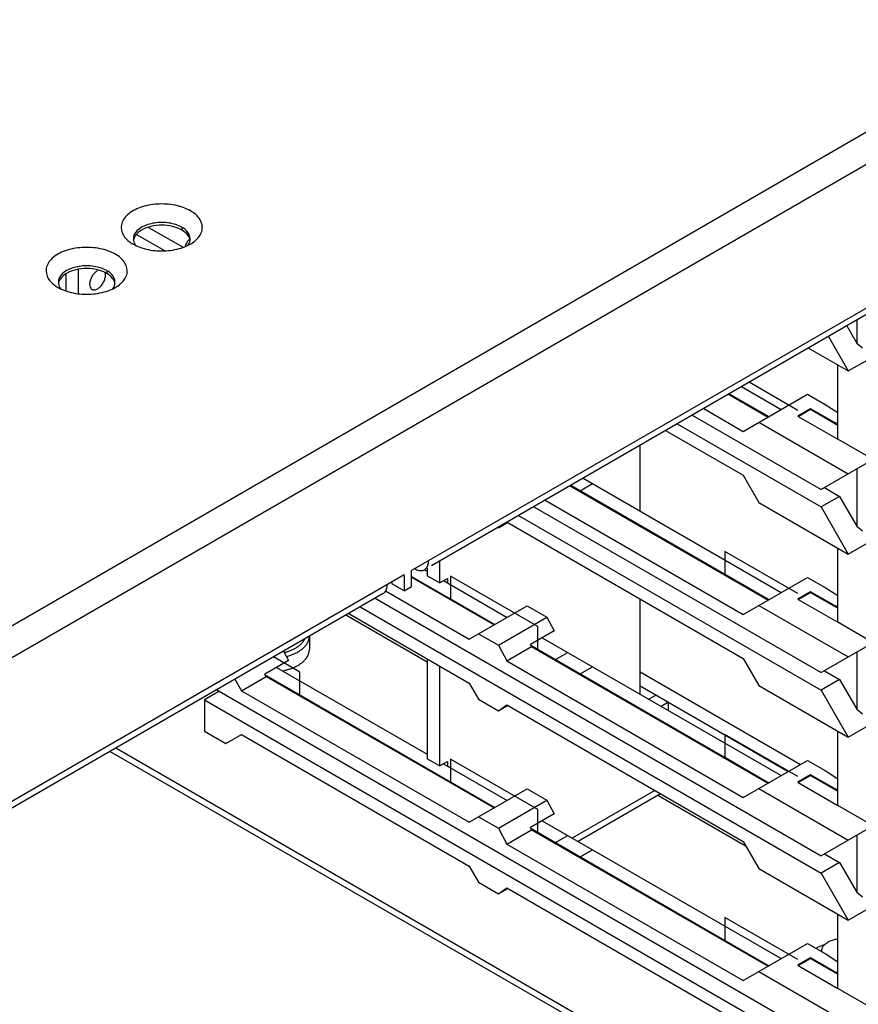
# Model space of a CAD drawing. Header units: inches. Extents: x 0 to 34, y 0 to 22.
# Tile 103 of 118: x 17.552 to 18.3, y 15.025 to 15.903. Entities that reach past the tile are written whole.
import ezdxf

# ---------------------------------------------------------------- set-up
doc = ezdxf.new("R2010")
doc.units = ezdxf.units.IN
doc.header["$LTSCALE"] = 1.87
doc.header["$MEASUREMENT"] = 0
doc.layers.get('0').update_dxf_attribs({"linetype": 'CONTINUOUS'})
doc.layers.add('5_ALL_CURVES', color=7, linetype='CONTINUOUS')

msp = doc.modelspace()

# ---------------------------------------------------------------- linework, layer by layer
at = {"color": 3, "linetype": 'CONTINUOUS'}
for p, q in [((19.91611, 16.73172), (16.96288, 15.02656)), ((19.92848, 16.71028), (16.97525, 15.00512)), ((18.82328, 15.94396), (17.90121, 15.41157)), ((18.80445, 15.92717), (17.91897, 15.41591)), ((17.65574, 15.71138), (17.6807, 15.69697)), ((18.28145, 15.5287), (18.28145, 15.59504)), ((18.18463, 15.5693), (18.21994, 15.54891)), ((18.2461, 15.54912), (18.28145, 15.5287)), ((18.10503, 15.46462), (18.10503, 15.52334)), ((18.04322, 15.48765), (18.21994, 15.38562)), ((18.28145, 15.36541), (18.28145, 15.43175)), ((17.92613, 15.42005), (17.92613, 15.40054)), ((17.89467, 15.4078), (17.34374, 15.0897)), ((17.89467, 15.4078), (17.89467, 15.39351)), ((17.90121, 15.39728), (17.90121, 15.41157)), ((17.90121, 15.40636), (17.97546, 15.36349)), ((17.92613, 15.40054), (17.9332, 15.40462)), ((17.9332, 15.40462), (17.9332, 15.40054)), ((17.87584, 15.39101), (17.34374, 15.08378)), ((17.89467, 15.39351), (17.90121, 15.39728)), ((18.10503, 15.30133), (18.10503, 15.38644)), ((18.2461, 15.38582), (18.28145, 15.36541)), ((18.00706, 15.34524), (18.21994, 15.22233)), ((17.92613, 15.32644), (17.92613, 15.23724)), ((18.10503, 15.32136), (18.24824, 15.23867)), ((17.77008, 15.31877), (17.97546, 15.20019)), ((18.13031, 15.2941), (18.12393, 15.29042)), ((18.13031, 15.28673), (18.13031, 15.2941)), ((18.28145, 15.20212), (18.28145, 15.26845)), ((18.30258, 14.86313), (17.63208, 15.25026)), ((18.29966, 14.87073), (17.63721, 15.25322)), ((17.92613, 15.23724), (17.9332, 15.24133)), ((17.9332, 15.24133), (17.9332, 15.23724)), ((18.2461, 15.22253), (18.28145, 15.20212)), ((18.11827, 15.2155), (18.04456, 15.17295)), ((18.12315, 15.21241), (18.04969, 15.16999)), ((18.00706, 15.18194), (18.21994, 15.05903)), ((18.28145, 15.03882), (18.28145, 15.10516)), ((18.2461, 15.05924), (18.28145, 15.03882))]:
    msp.add_line(p, q, dxfattribs=at)
at = {"color": 7, "linetype": 'CONTINUOUS'}
for p, q in [((17.66659, 15.71777), (17.6975, 15.69993)), ((17.69624, 15.71781), (17.69624, 15.71537)), ((17.60378, 15.68011), (17.60378, 15.65893)), ((17.62924, 15.67912), (17.62924, 15.67668)), ((17.59264, 15.67607), (17.59264, 15.66165)), ((18.28952, 15.62986), (18.29843, 15.61443)), ((18.29843, 15.635), (18.29843, 15.61443)), ((18.27308, 15.62037), (18.29082, 15.58963)), ((18.25533, 15.61012), (18.29082, 15.58963)), ((18.29843, 15.61443), (18.30344, 15.61026)), ((18.29082, 15.58963), (18.30881, 15.60001)), ((18.19559, 15.57563), (18.2309, 15.55524)), ((18.18392, 15.56889), (18.21923, 15.54851)), ((18.19713, 15.53575), (18.25441, 15.56882)), ((18.25441, 15.56882), (18.27019, 15.55971)), ((18.16183, 15.55613), (18.19713, 15.53575)), ((18.27019, 15.55971), (18.28145, 15.55248)), ((18.15158, 15.55021), (18.26661, 15.4838)), ((18.25724, 15.55596), (18.24575, 15.54932)), ((18.2461, 15.54912), (18.24575, 15.54932)), ((18.2461, 15.54912), (18.25706, 15.55545)), ((18.25706, 15.55545), (18.28145, 15.54136)), ((18.27863, 15.54361), (18.25724, 15.55596)), ((18.25724, 15.55596), (18.25724, 15.55545)), ((18.13814, 15.54246), (18.26661, 15.46828)), ((18.2111, 15.54381), (18.29082, 15.49778)), ((18.28145, 15.54265), (18.27863, 15.54361)), ((18.27863, 15.54361), (18.27863, 15.54299)), ((18.12789, 15.53654), (18.19713, 15.49656)), ((18.31292, 15.51054), (18.28145, 15.5287)), ((18.31292, 15.51054), (18.26661, 15.4838)), ((18.19713, 15.49656), (18.2111, 15.47237)), ((18.29843, 15.50217), (18.29843, 15.45114)), ((18.04252, 15.48724), (18.21923, 15.38521)), ((18.05165, 15.48279), (18.06261, 15.48912)), ((18.05418, 15.49398), (18.2309, 15.39195)), ((18.28305, 15.47778), (18.26661, 15.46828)), ((18.26961, 15.48553), (18.28305, 15.47778)), ((18.28305, 15.47778), (18.29843, 15.45114)), ((18.01017, 15.46857), (18.26661, 15.3205)), ((18.02042, 15.47449), (18.19713, 15.37245)), ((18.2111, 15.47237), (18.29082, 15.42634)), ((18.26661, 15.46828), (18.29082, 15.42634)), ((17.99673, 15.46081), (18.26661, 15.30499)), ((17.97864, 15.44983), (17.98694, 15.45462)), ((17.98648, 15.45489), (18.19713, 15.33326)), ((18.29843, 15.45114), (18.30344, 15.44697)), ((18.29082, 15.42634), (18.30881, 15.43672)), ((17.91278, 15.41233), (17.91517, 15.41095)), ((17.91517, 15.41372), (17.91517, 15.40687)), ((17.92613, 15.40054), (17.91517, 15.40687)), ((17.88371, 15.40147), (17.88371, 15.39984)), ((17.89467, 15.39351), (17.88371, 15.39984)), ((17.90121, 15.40554), (17.97475, 15.36308)), ((17.92967, 15.40258), (17.98642, 15.36982)), ((18.19713, 15.37245), (18.25441, 15.40552)), ((18.25441, 15.40552), (18.27019, 15.39641)), ((17.87797, 15.39344), (17.95265, 15.35032)), ((18.25724, 15.39266), (18.24575, 15.38603)), ((18.2461, 15.38582), (18.25706, 15.39215)), ((18.25706, 15.39215), (18.28145, 15.37807)), ((18.27863, 15.38031), (18.25724, 15.39266)), ((18.25724, 15.39266), (18.25724, 15.39215)), ((18.27019, 15.39641), (18.28145, 15.38919)), ((17.86876, 15.38692), (18.26661, 15.15721)), ((18.2111, 15.38052), (18.29082, 15.33448)), ((18.2461, 15.38582), (18.24575, 15.38603)), ((17.91517, 15.32973), (17.84244, 15.37173)), ((17.84507, 15.37324), (17.95265, 15.31113)), ((17.85533, 15.37916), (18.26661, 15.1417)), ((17.95265, 15.35032), (18.00427, 15.38012)), ((18.00427, 15.38012), (18.02195, 15.36992)), ((18.28145, 15.37935), (18.27863, 15.38031)), ((18.27863, 15.38031), (18.27863, 15.3797)), ((17.97864, 15.34491), (18.02195, 15.36992)), ((18.02195, 15.36992), (18.0285, 15.35787)), ((18.31292, 15.34724), (18.28145, 15.36541)), ((17.96096, 15.35512), (17.97864, 15.34491)), ((18.0285, 15.35787), (18.00728, 15.34562)), ((17.80999, 15.35299), (17.80999, 15.34127)), ((18.00833, 15.34369), (18.00728, 15.34562)), ((18.0178, 15.35169), (18.2309, 15.22865)), ((18.31292, 15.34724), (18.26661, 15.3205)), ((17.78679, 15.33959), (17.79152, 15.3314)), ((17.97864, 15.34491), (17.98624, 15.33093)), ((17.98624, 15.33093), (18.00833, 15.34369)), ((18.00833, 15.34369), (18.21923, 15.22192)), ((18.02955, 15.33226), (18.04051, 15.33858)), ((18.29843, 15.33887), (18.29843, 15.28784)), ((17.79152, 15.3314), (17.7703, 15.31916)), ((17.91517, 15.33277), (17.91517, 15.24357)), ((17.98624, 15.33093), (18.19713, 15.20916)), ((18.19713, 15.33326), (18.2111, 15.30908)), ((17.77145, 15.31716), (17.7703, 15.31916)), ((17.78082, 15.32523), (17.91517, 15.24766)), ((18.05165, 15.3195), (18.06261, 15.32582)), ((18.26961, 15.32224), (18.28305, 15.31448)), ((17.74348, 15.31458), (17.74936, 15.30441)), ((17.74936, 15.30441), (17.77145, 15.31716)), ((17.77145, 15.31716), (17.97475, 15.19979)), ((17.95265, 15.31113), (17.96096, 15.29674)), ((18.28305, 15.31448), (18.26661, 15.30499)), ((18.28305, 15.31448), (18.29843, 15.28784)), ((17.72973, 15.3039), (17.7163, 15.29614)), ((17.72735, 15.30527), (18.26661, 14.99391)), ((17.74936, 15.30441), (17.95265, 15.18703)), ((18.10503, 15.3087), (18.23728, 15.23234)), ((18.2111, 15.30908), (18.29082, 15.26304)), ((18.26661, 15.30499), (18.29082, 15.26304)), ((17.7163, 15.29614), (18.26661, 14.9784)), ((17.7163, 15.29614), (17.7163, 15.26818)), ((17.96096, 15.29674), (17.97864, 15.28653)), ((18.11935, 15.30043), (18.11297, 15.29675)), ((17.97864, 15.28653), (17.98624, 15.29174)), ((17.97864, 15.28653), (17.98694, 15.29133)), ((17.98624, 15.29174), (18.19713, 15.16997)), ((18.29843, 15.28784), (18.30344, 15.28368)), ((17.7163, 15.26818), (17.73539, 15.25715)), ((18.29082, 15.26304), (18.30881, 15.27342)), ((17.73539, 15.25715), (17.74936, 15.26522)), ((17.74936, 15.26522), (17.95265, 15.14784)), ((17.92613, 15.23724), (17.91517, 15.24357)), ((18.19713, 15.20916), (18.25441, 15.24223)), ((18.25441, 15.24223), (18.27019, 15.23312)), ((17.92967, 15.23929), (17.98642, 15.20652)), ((18.27019, 15.23312), (18.28145, 15.22589)), ((18.25724, 15.22937), (18.24575, 15.22273)), ((18.2461, 15.22253), (18.24575, 15.22273)), ((18.2461, 15.22253), (18.25706, 15.22886)), ((18.25706, 15.22886), (18.28145, 15.21477)), ((18.27863, 15.21702), (18.25724, 15.22937)), ((18.25724, 15.22937), (18.25724, 15.22886)), ((17.95265, 15.18703), (18.00427, 15.21683)), ((18.00427, 15.21683), (18.02195, 15.20662)), ((18.2111, 15.21722), (18.29082, 15.17119)), ((18.28145, 15.21606), (18.27863, 15.21702)), ((18.27863, 15.21702), (18.27863, 15.21641)), ((17.97864, 15.18162), (18.02195, 15.20662)), ((18.02195, 15.20662), (18.0285, 15.19457)), ((18.19976, 15.16542), (18.12076, 15.21103)), ((18.31292, 15.18395), (18.28145, 15.20212)), ((17.96096, 15.19182), (17.97864, 15.18162)), ((18.0285, 15.19457), (18.00728, 15.18233)), ((18.0178, 15.1884), (18.2309, 15.06536)), ((17.97864, 15.18162), (17.98624, 15.16763)), ((17.98624, 15.16763), (18.00833, 15.18039)), ((18.00833, 15.18039), (18.00728, 15.18233)), ((18.00833, 15.18039), (18.21923, 15.05862)), ((18.31292, 15.18395), (18.26661, 15.15721)), ((18.02955, 15.16896), (18.04051, 15.17529)), ((18.19713, 15.16997), (18.2111, 15.14578)), ((18.29843, 15.17558), (18.29843, 15.12455)), ((17.98624, 15.16763), (18.19713, 15.04587)), ((18.05165, 15.1562), (18.06261, 15.16253)), ((18.26961, 15.15894), (18.28305, 15.15119)), ((17.95265, 15.14784), (17.96096, 15.13345)), ((18.2111, 15.14578), (18.29082, 15.09975)), ((18.28305, 15.15119), (18.26661, 15.1417)), ((18.28305, 15.15119), (18.29843, 15.12455)), ((18.26661, 15.1417), (18.29082, 15.09975)), ((17.96096, 15.13345), (17.97864, 15.12324)), ((17.97864, 15.12324), (17.98624, 15.12844)), ((17.97864, 15.12324), (17.98694, 15.12804)), ((17.98624, 15.12844), (18.19713, 15.00668)), ((18.29843, 15.12455), (18.30344, 15.12038)), ((18.29082, 15.09975), (18.30881, 15.11013)), ((18.19713, 15.04587), (18.25441, 15.07894)), ((18.25441, 15.07894), (18.27019, 15.06982)), ((18.25724, 15.06607), (18.24575, 15.05944)), ((18.2461, 15.05924), (18.25706, 15.06556)), ((18.25706, 15.06556), (18.28145, 15.05148)), ((18.27863, 15.05372), (18.25724, 15.06607)), ((18.25724, 15.06607), (18.25724, 15.06556)), ((18.26721, 15.07154), (18.26721, 15.07282)), ((18.27019, 15.06982), (18.28145, 15.0626)), ((18.2461, 15.05924), (18.24575, 15.05944)), ((18.2111, 15.05393), (18.29082, 15.0079)), ((18.28145, 15.05277), (18.27863, 15.05372)), ((18.27863, 15.05372), (18.27863, 15.05311)), ((18.31292, 15.02065), (18.28145, 15.03882))]:
    msp.add_line(p, q, dxfattribs=at)
at = {"color": 3, "linetype": 'CONTINUOUS'}
for points, knots in [([(17.70393, 15.73246), (17.69973, 15.73488), (17.68986, 15.73819), (17.67438, 15.73914), (17.65953, 15.7363), (17.6478, 15.73028), (17.64089, 15.7206), (17.64248, 15.71353), (17.64408, 15.71075)], [0, 0, 0, 0, 0.183903, 0.38722, 0.583828, 0.750536, 0.880645, 1, 1, 1, 1]), ([(17.70899, 15.70653), (17.71156, 15.70892), (17.7157, 15.71472), (17.71316, 15.72598), (17.70729, 15.73052), (17.70393, 15.73246)], [0, 0, 0, 0, 0.327742, 0.628393, 1, 1, 1, 1]), ([(17.63693, 15.69378), (17.63273, 15.6962), (17.62286, 15.6995), (17.60738, 15.70045), (17.59253, 15.69762), (17.5808, 15.6916), (17.57389, 15.68192), (17.57548, 15.67485), (17.57708, 15.67207)], [0, 0, 0, 0, 0.183903, 0.38722, 0.583828, 0.750536, 0.880645, 1, 1, 1, 1]), ([(17.65884, 15.7), (17.66127, 15.6991), (17.66901, 15.697), (17.68221, 15.69619), (17.69268, 15.69819), (17.69758, 15.69994)], [0, 0, 0, 0, 0.19639, 0.604935, 1, 1, 1, 1]), ([(17.64199, 15.66784), (17.64456, 15.67024), (17.6487, 15.67604), (17.64616, 15.6873), (17.64029, 15.69184), (17.63693, 15.69378)], [0, 0, 0, 0, 0.327742, 0.628393, 1, 1, 1, 1]), ([(17.59184, 15.66131), (17.59427, 15.66042), (17.60201, 15.65831), (17.61521, 15.65751), (17.62569, 15.65951), (17.63058, 15.66126)], [0, 0, 0, 0, 0.19639, 0.604935, 1, 1, 1, 1]), ([(17.91278, 15.41235), (17.91324, 15.41262), (17.91461, 15.41365), (17.91611, 15.41644), (17.91641, 15.41898), (17.91641, 15.42035)], [0, 0, 0, 0, 0.172866, 0.550281, 1, 1, 1, 1]), ([(17.87584, 15.39102), (17.8763, 15.39128), (17.87766, 15.39232), (17.87916, 15.3951), (17.87946, 15.39765), (17.87946, 15.39902)], [0, 0, 0, 0, 0.172866, 0.550281, 1, 1, 1, 1])]:
    msp.add_open_spline(points, degree=3, knots=knots, dxfattribs=at)
at = {"color": 7, "linetype": 'CONTINUOUS'}
for points, knots in [([(17.66035, 15.71781), (17.65758, 15.71623), (17.6539, 15.71326), (17.65305, 15.70876), (17.65305, 15.70745)], [0, 0, 0, 0, 0.709944, 1, 1, 1, 1]), ([(17.68486, 15.7216), (17.68049, 15.72227), (17.67199, 15.72226), (17.66393, 15.71984), (17.66035, 15.71781)], [0, 0, 0, 0, 0.522773, 1, 1, 1, 1]), ([(17.688, 15.71854), (17.68482, 15.7193), (17.6783, 15.72001), (17.66881, 15.71898), (17.66292, 15.71684), (17.66035, 15.71537)], [0, 0, 0, 0, 0.344504, 0.689007, 1, 1, 1, 1]), ([(17.70164, 15.7016), (17.70211, 15.70224), (17.70275, 15.70335), (17.70315, 15.7046), (17.70326, 15.7051)], [0, 0, 0, 0, 0.613516, 1, 1, 1, 1]), ([(17.59335, 15.67912), (17.59058, 15.67755), (17.5869, 15.67458), (17.58606, 15.67007), (17.58605, 15.66876)], [0, 0, 0, 0, 0.709944, 1, 1, 1, 1]), ([(17.61786, 15.68292), (17.61349, 15.68359), (17.605, 15.68357), (17.59693, 15.68116), (17.59335, 15.67912)], [0, 0, 0, 0, 0.522773, 1, 1, 1, 1]), ([(17.621, 15.67986), (17.61782, 15.68062), (17.6113, 15.68133), (17.60181, 15.6803), (17.59592, 15.67816), (17.59335, 15.67668)], [0, 0, 0, 0, 0.344504, 0.689007, 1, 1, 1, 1]), ([(17.62102, 15.67919), (17.62013, 15.67868), (17.61843, 15.67731), (17.61637, 15.6747), (17.61481, 15.67168), (17.61395, 15.66858), (17.61388, 15.66574), (17.6146, 15.66355), (17.61558, 15.66263), (17.61602, 15.66237)], [0, 0, 0, 0, 0.154347, 0.325089, 0.499331, 0.663284, 0.80591, 0.923399, 1, 1, 1, 1]), ([(17.62556, 15.6674), (17.62619, 15.66837), (17.62722, 15.67037), (17.62808, 15.67347), (17.62814, 15.67582), (17.62787, 15.67705), (17.62778, 15.67733)], [0, 0, 0, 0, 0.331984, 0.644366, 0.916111, 1, 1, 1, 1]), ([(17.61602, 15.66237), (17.61617, 15.66228), (17.61696, 15.66189), (17.61879, 15.66181), (17.62027, 15.66243), (17.62102, 15.66286)], [0, 0, 0, 0, 0.09537, 0.504854, 1, 1, 1, 1]), ([(17.62102, 15.66286), (17.6219, 15.66337), (17.6236, 15.66475), (17.62495, 15.66645), (17.62556, 15.6674)], [0, 0, 0, 0, 0.474784, 1, 1, 1, 1]), ([(17.63464, 15.66291), (17.63511, 15.66355), (17.63575, 15.66467), (17.63615, 15.66592), (17.63626, 15.66642)], [0, 0, 0, 0, 0.613516, 1, 1, 1, 1]), ([(17.79894, 15.34315), (17.79969, 15.34363), (17.80111, 15.34465), (17.803, 15.34634), (17.80456, 15.34814), (17.80551, 15.34962), (17.80594, 15.35048), (17.80603, 15.35067)], [0, 0, 0, 0, 0.256949, 0.498701, 0.72584, 0.939816, 1, 1, 1, 1]), ([(17.7999, 15.33905), (17.80069, 15.33951), (17.80222, 15.3405), (17.80434, 15.34217), (17.80618, 15.344), (17.80769, 15.34594), (17.80884, 15.34796), (17.80961, 15.35005), (17.80992, 15.35174), (17.80998, 15.35272), (17.80999, 15.35298)], [0, 0, 0, 0, 0.151706, 0.304994, 0.449367, 0.585359, 0.714006, 0.836879, 0.956044, 1, 1, 1, 1]), ([(17.78746, 15.33843), (17.78754, 15.33845), (17.78867, 15.33873), (17.7908, 15.33933), (17.79373, 15.34041), (17.79559, 15.34127), (17.79648, 15.34173)], [0, 0, 0, 0, 0.026195, 0.363634, 0.688854, 1, 1, 1, 1]), ([(17.78951, 15.33486), (17.78997, 15.33498), (17.7915, 15.33541), (17.79403, 15.33625), (17.79697, 15.33748), (17.79882, 15.33843), (17.7997, 15.33893)], [0, 0, 0, 0, 0.128974, 0.433083, 0.725346, 1, 1, 1, 1]), ([(17.7997, 15.33893), (17.79971, 15.33894), (17.79978, 15.33898), (17.79985, 15.33902), (17.7999, 15.33905)], [0, 0, 0, 0, 0.201888, 1, 1, 1, 1]), ([(17.80075, 15.32759), (17.80124, 15.32789), (17.80248, 15.32872), (17.80434, 15.33019), (17.80618, 15.33202), (17.80769, 15.33396), (17.80884, 15.33598), (17.80961, 15.33807), (17.80994, 15.33985), (17.80999, 15.34091), (17.80999, 15.34127)], [0, 0, 0, 0, 0.100407, 0.260142, 0.410588, 0.552301, 0.686359, 0.814401, 0.938579, 1, 1, 1, 1]), ([(17.78617, 15.32212), (17.78663, 15.32221), (17.78821, 15.32253), (17.79085, 15.32321), (17.79301, 15.32393), (17.79405, 15.32432)], [0, 0, 0, 0, 0.169856, 0.59172, 1, 1, 1, 1]), ([(17.79405, 15.32432), (17.79506, 15.32469), (17.79699, 15.3255), (17.7992, 15.32665), (17.80042, 15.32738), (17.80075, 15.32759)], [0, 0, 0, 0, 0.430512, 0.841521, 1, 1, 1, 1]), ([(18.28145, 15.08263), (18.28067, 15.08255), (18.27905, 15.08232), (18.27666, 15.08175), (18.27435, 15.08094), (18.27292, 15.08025), (18.27226, 15.07987)], [0, 0, 0, 0, 0.242993, 0.509111, 0.762484, 1, 1, 1, 1]), ([(18.26188, 15.07463), (18.26224, 15.07483), (18.26348, 15.07551), (18.26572, 15.07654), (18.26796, 15.07736), (18.26929, 15.07778), (18.26962, 15.07788)], [0, 0, 0, 0, 0.148416, 0.504167, 0.876009, 1, 1, 1, 1]), ([(18.26721, 15.07282), (18.26721, 15.07335), (18.26736, 15.07443), (18.26802, 15.07597), (18.26908, 15.07743), (18.27052, 15.07876), (18.27165, 15.07951), (18.27226, 15.07987)], [0, 0, 0, 0, 0.173552, 0.355202, 0.551332, 0.765802, 1, 1, 1, 1])]:
    msp.add_open_spline(points, degree=3, knots=knots, dxfattribs=at)
for points in [[(17.66035, 15.71537), (17.65823, 15.71416), (17.65626, 15.71263), (17.65485, 15.71061)], [(17.69624, 15.71781), (17.69277, 15.71981), (17.68885, 15.72099), (17.68486, 15.7216)], [(17.69547, 15.71579), (17.69313, 15.71704), (17.69059, 15.71792), (17.688, 15.71854)], [(17.69624, 15.71537), (17.69598, 15.71551), (17.69573, 15.71565), (17.69547, 15.71579)], [(17.69767, 15.71692), (17.6972, 15.71723), (17.69672, 15.71753), (17.69624, 15.71781)], [(17.70174, 15.71061), (17.70032, 15.71263), (17.69833, 15.71416), (17.69624, 15.71537)], [(17.7028, 15.71124), (17.70182, 15.71361), (17.69984, 15.71547), (17.69767, 15.71692)], [(17.65305, 15.70745), (17.65305, 15.70695), (17.65309, 15.70646), (17.65316, 15.70597)], [(17.65316, 15.70597), (17.65327, 15.70517), (17.65348, 15.70439), (17.65378, 15.70366)], [(17.65485, 15.71061), (17.65415, 15.70961), (17.65358, 15.70848), (17.65325, 15.70731)], [(17.70138, 15.70507), (17.70181, 15.70582), (17.70228, 15.70655), (17.70279, 15.70726)], [(17.7036, 15.70601), (17.70339, 15.70765), (17.7027, 15.70925), (17.70174, 15.71061)], [(17.70353, 15.70745), (17.70353, 15.70875), (17.70329, 15.71006), (17.7028, 15.71124)], [(17.70326, 15.7051), (17.70333, 15.70538), (17.70338, 15.70567), (17.70343, 15.70597)], [(17.70343, 15.70597), (17.7035, 15.70646), (17.70353, 15.70695), (17.70353, 15.70745)], [(17.65378, 15.70366), (17.65408, 15.70294), (17.65447, 15.70227), (17.65493, 15.70164)], [(17.6995, 15.70105), (17.7, 15.70244), (17.70064, 15.70378), (17.70138, 15.70507)], [(17.62924, 15.67912), (17.62578, 15.68112), (17.62185, 15.6823), (17.61786, 15.68292)], [(17.62847, 15.67711), (17.62613, 15.67835), (17.62359, 15.67924), (17.621, 15.67986)], [(17.63068, 15.67823), (17.6302, 15.67855), (17.62972, 15.67885), (17.62924, 15.67912)], [(17.58785, 15.67193), (17.58715, 15.67093), (17.58659, 15.6698), (17.58625, 15.66862)], [(17.59335, 15.67668), (17.59123, 15.67547), (17.58926, 15.67395), (17.58785, 15.67193)], [(17.62924, 15.67668), (17.62899, 15.67683), (17.62873, 15.67697), (17.62847, 15.67711)], [(17.63474, 15.67193), (17.63332, 15.67395), (17.63134, 15.67547), (17.62924, 15.67668)], [(17.6358, 15.67256), (17.63482, 15.67493), (17.63284, 15.67679), (17.63068, 15.67823)], [(17.6366, 15.66733), (17.6364, 15.66897), (17.6357, 15.67056), (17.63474, 15.67193)], [(17.63653, 15.66876), (17.63654, 15.67007), (17.63629, 15.67138), (17.6358, 15.67256)], [(17.58605, 15.66876), (17.58605, 15.66827), (17.58609, 15.66777), (17.58616, 15.66728)], [(17.58616, 15.66728), (17.58627, 15.66648), (17.58648, 15.6657), (17.58678, 15.66497)], [(17.58678, 15.66497), (17.58708, 15.66426), (17.58747, 15.66359), (17.58793, 15.66296)], [(17.63626, 15.66642), (17.63633, 15.6667), (17.63639, 15.66699), (17.63643, 15.66728)], [(17.63643, 15.66728), (17.6365, 15.66777), (17.63653, 15.66827), (17.63653, 15.66876)], [(17.79648, 15.34173), (17.79732, 15.34216), (17.79814, 15.34264), (17.79894, 15.34315)], [(18.26738, 15.07143), (18.26727, 15.07189), (18.26721, 15.07235), (18.26721, 15.07282)], [(18.28145, 15.06302), (18.28117, 15.06305), (18.28088, 15.06308), (18.2806, 15.06312)]]:
    msp.add_open_spline(points, degree=3, dxfattribs=at)
at = {"color": 3, "linetype": 'CONTINUOUS'}
for points in [[(17.64408, 15.71075), (17.64544, 15.70838), (17.6474, 15.70645), (17.64959, 15.70485)], [(17.70692, 15.7048), (17.70764, 15.70534), (17.70832, 15.70591), (17.70899, 15.70653)], [(17.64959, 15.70485), (17.64995, 15.70459), (17.65031, 15.70434), (17.65067, 15.70409)], [(17.65067, 15.70409), (17.65132, 15.70366), (17.65199, 15.70325), (17.65266, 15.70286)], [(17.65266, 15.70286), (17.65463, 15.70173), (17.6567, 15.70078), (17.65884, 15.7)], [(17.69758, 15.69994), (17.7009, 15.70113), (17.70409, 15.70266), (17.70692, 15.7048)], [(17.57708, 15.67207), (17.57844, 15.6697), (17.5804, 15.66777), (17.58259, 15.66616)], [(17.58259, 15.66616), (17.58295, 15.66591), (17.58331, 15.66565), (17.58367, 15.66541)], [(17.58367, 15.66541), (17.58433, 15.66498), (17.58499, 15.66457), (17.58566, 15.66418)], [(17.58566, 15.66418), (17.58763, 15.66304), (17.5897, 15.6621), (17.59184, 15.66131)], [(17.63058, 15.66126), (17.6339, 15.66244), (17.6371, 15.66398), (17.63993, 15.66611)], [(17.63993, 15.66611), (17.64064, 15.66665), (17.64133, 15.66723), (17.64199, 15.66784)], [(17.90404, 15.41321), (17.90522, 15.41252), (17.9065, 15.41197), (17.90786, 15.4117)], [(17.90786, 15.4117), (17.909, 15.41147), (17.91019, 15.41144), (17.91131, 15.41174)], [(17.91131, 15.41174), (17.91182, 15.41187), (17.91232, 15.41208), (17.91278, 15.41235)], [(18.12315, 15.2124), (18.12322, 15.21245), (18.1233, 15.21249), (18.12337, 15.21254)]]:
    msp.add_open_spline(points, degree=3, dxfattribs=at)
at = {"layer": '5_ALL_CURVES', "color": 40, "linetype": 'CONTINUOUS'}
for p, q in [((18.24575, 15.55443), (18.20231, 15.57951)), ((18.18463, 15.5693), (18.21994, 15.54891)), ((18.24575, 15.39113), (18.18069, 15.42869)), ((18.18069, 15.42869), (18.18069, 15.40828)), ((18.18069, 15.40828), (18.21994, 15.38562)), ((18.01399, 15.36165), (17.93603, 15.40666)), ((17.93603, 15.40666), (17.93603, 15.38625)), ((17.93603, 15.38625), (17.97546, 15.36349)), ((18.01399, 15.34124), (18.01399, 15.36165)), ((18.00769, 15.34488), (18.01399, 15.34124)), ((17.80151, 15.32104), (17.77808, 15.33456)), ((17.80151, 15.30063), (17.80151, 15.32104)), ((17.77075, 15.31839), (17.80151, 15.30063)), ((18.24575, 15.22784), (18.18069, 15.2654)), ((18.18069, 15.2654), (18.18069, 15.24499)), ((18.01399, 15.19835), (17.93603, 15.24337)), ((17.93603, 15.24337), (17.93603, 15.22296)), ((18.18069, 15.24499), (18.21994, 15.22233)), ((17.93603, 15.22296), (17.97546, 15.20019)), ((18.01399, 15.17794), (18.01399, 15.19835)), ((18.00769, 15.18158), (18.01399, 15.17794)), ((18.24575, 15.06454), (18.18069, 15.1021)), ((18.18069, 15.1021), (18.18069, 15.08169)), ((18.18069, 15.08169), (18.21994, 15.05903))]:
    msp.add_line(p, q, dxfattribs=at)

doc.saveas('drawing.dxf')
